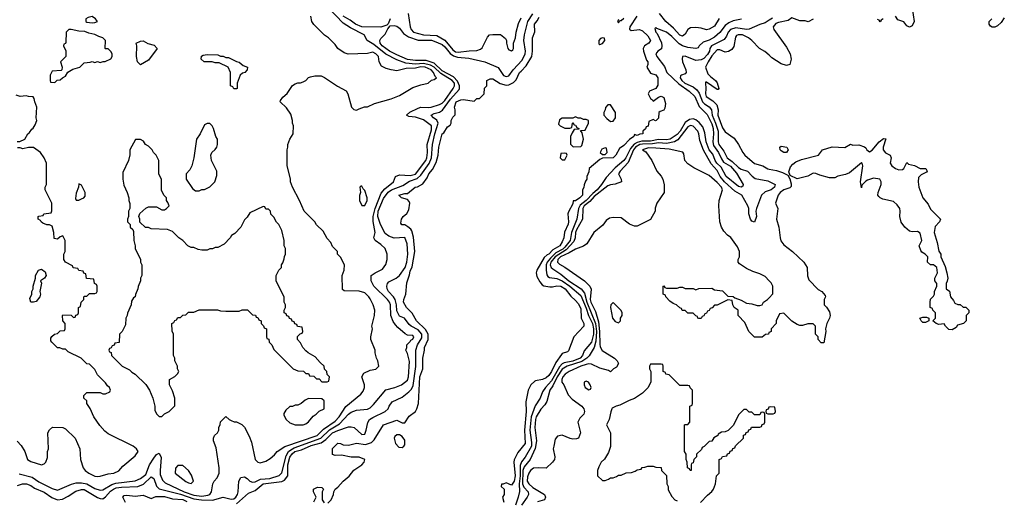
# Model space of a CAD drawing. Header units: inches. Extents: x 2671394 to 2765652, y 830470 to 955458.
# Tile 26 of 256: x 2694386 to 2701760, y 861406 to 865005. Entities that reach past the tile are written whole.
import ezdxf

# ---------------------------------------------------------------- set-up
doc = ezdxf.new("R2010")
doc.units = ezdxf.units.IN
doc.header["$MEASUREMENT"] = 0
doc.layers.add('C6896', color=7, linetype='Continuous')
doc.layers.add('C7806', color=7, linetype='Continuous')

msp = doc.modelspace()

# ---------------------------------------------------------------- linework, layer by layer
at = {"layer": 'C6896', "color": 2}
for points, elevation in [([(2694370, 861516.3), (2694408, 861530), (2694438, 861530), (2694470, 861516.4), (2694497.1, 861497.1), (2694570, 861466.7), (2694626.9, 861426.9), (2694670, 861410.3), (2694706.2, 861413.8), (2694750, 861435.5), (2694805.7, 861474.3), (2694850, 861487.2), (2694870, 861485.7), (2694970, 861426.5), (2694990, 861418.3), (2695010, 861416.9), (2695030, 861432), (2695066.4, 861473.6), (2695090, 861490.2), (2695110, 861498.5), (2695150, 861504.1), (2695272.1, 861507.9), (2695313.1, 861526.9), (2695370, 861580.4), (2695390, 861567.7), (2695411.9, 861511.9), (2695431.9, 861491.9), (2695590, 861452.8), (2695690, 861417.4), (2695748.4, 861408.4), (2695830, 861406.6), (2695910, 861430.3), (2695970, 861414), (2695990, 861416.9), (2696005.1, 861430), (2696016.8, 861450), (2696023.5, 861470), (2696027.3, 861550), (2696043.5, 861576.5), (2696070, 861580.3), (2696090, 861568.8), (2696109.4, 861549.4), (2696130, 861541.3), (2696150, 861544.7), (2696190, 861563.8), (2696259, 861570), (2696330, 861592), (2696350, 861610.8), (2696381.6, 861738.3), (2696400.3, 861770), (2696416.1, 861783.9), (2696442.1, 861797.9), (2696641.1, 861870), (2696707.3, 861932.7), (2696782.3, 861977.7), (2696849.6, 862050), (2696870, 862064.9), (2696910, 862079.5), (2696990, 862088.5), (2697010, 862098.4), (2697036.8, 862123.2), (2697128.3, 862231.7), (2697195.3, 862250), (2697245.2, 862270), (2697290, 862304.9), (2697298.7, 862330), (2697304.7, 862444.7), (2697290, 862506), (2697278, 862530), (2697286, 862550), (2697286, 862570), (2697310, 862594), (2697314.6, 862605.4), (2697330, 862612), (2697339, 862630), (2697330, 862639), (2697290, 862642), (2697272.1, 862652.1), (2697218.4, 862698.4), (2697200.1, 862720.1), (2697183.5, 862743.5), (2697165.1, 862790), (2697162.4, 862870), (2697155.1, 862890), (2697140.7, 862910), (2697038, 863010), (2697019.3, 863050), (2697019, 863090), (2697048.7, 863110), (2697103.2, 863136.8), (2697129.1, 863170.9), (2697139, 863210), (2697139, 863250), (2697124, 863290), (2697090, 863321.2), (2697048.7, 863350), (2697039, 863370), (2697049.2, 863410.8), (2697034.3, 863494.3), (2697033.6, 863530), (2697048.1, 863590), (2697094.5, 863705.4), (2697121.7, 863738.3), (2697185.2, 863790), (2697202, 863830), (2697230, 863842), (2697310, 863836.9), (2697350, 863849.1), (2697427.8, 863950), (2697435.3, 863970), (2697440.9, 864010), (2697439.2, 864070), (2697470, 864181), (2697469.5, 864210), (2697410, 864254.2), (2697350, 864274.3), (2697300.7, 864280.7), (2697284, 864290), (2697307.2, 864312.8), (2697370, 864342.3), (2697391, 864349), (2697450, 864346.5), (2697468.7, 864350), (2697530, 864368.9), (2697550, 864379.6), (2697570, 864399.5), (2697632, 864490), (2697642.8, 864510), (2697641.8, 864530), (2697625.7, 864550), (2697540.7, 864600.7), (2697490, 864648.2), (2697464.1, 864664.1), (2697410, 864677.5), (2697350, 864672.8), (2697279.1, 864679.1), (2697210, 864702.9), (2697127.7, 864747.7), (2697038.5, 864818.5), (2696989.7, 864849.7), (2696965.2, 864890), (2696863.3, 864943.3), (2696810, 864978.9), (2696697, 865097)], 10), ([(2696010, 861378.9), (2696100.2, 861459.8), (2696150, 861478.8), (2696209.3, 861530), (2696350, 861545.7), (2696370, 861555.3), (2696394.3, 861590), (2696394.6, 861670), (2696410, 861728), (2696426.2, 861753.8), (2696448, 861770), (2696496.8, 861783.2), (2696570, 861815.2), (2696645, 861835), (2696679.3, 861860.7), (2696730, 861911.1), (2696770, 861929.2), (2696850, 861955.3), (2696870, 861956.4), (2696890.3, 861950.4), (2696950, 861899.3), (2696970, 861902), (2696981.6, 861930), (2696992.7, 861987.3), (2697006.6, 862010), (2697030, 862026.7), (2697124, 862070), (2697145.2, 862090), (2697152.7, 862110), (2697176.6, 862143.4), (2697250, 862179.1), (2697301.7, 862218.3), (2697321, 862239), (2697334.1, 862265.9), (2697352.5, 862407.5), (2697353.5, 862530), (2697366.8, 862570), (2697398.3, 862621.7), (2697398.8, 862650), (2697370, 862682), (2697317, 862710), (2697302.5, 862722.5), (2697269.3, 862769.3), (2697230, 862783.7), (2697210, 862824), (2697207.9, 862870), (2697199.2, 862910), (2697186.9, 862930), (2697149.7, 862970), (2697138.3, 862990), (2697135.1, 863010), (2697140.5, 863030), (2697150, 863042.4), (2697207, 863070), (2697230, 863088.9), (2697272.3, 863147.7), (2697287, 863190), (2697294, 863250), (2697287.1, 863327.1), (2697270, 863374.5), (2697190, 863369.7), (2697150, 863382.6), (2697124.5, 863404.5), (2697087.8, 863470), (2697069.8, 863529.9), (2697069.9, 863570), (2697110, 863665.7), (2697147.2, 863712.9), (2697170, 863730.2), (2697256.3, 863763.7), (2697304.6, 863795.4), (2697364.3, 863815.7), (2697390, 863840.3), (2697453.2, 863926.8), (2697471.4, 863970), (2697477.7, 864070), (2697494.8, 864150), (2697519.2, 864230), (2697511.7, 864251.7), (2697486, 864270), (2697469, 864290), (2697490, 864301.6), (2697530, 864312.8), (2697553.4, 864326.6), (2697612.8, 864410), (2697677.4, 864482.6), (2697681.3, 864490), (2697680.3, 864510), (2697665, 864545), (2697635.6, 864575.6), (2697550, 864622.4), (2697490, 864678.5), (2697430, 864699.8), (2697350, 864699.4), (2697290, 864707.2), (2697210, 864741.7), (2697155.1, 864770), (2697100.5, 864810), (2697086.6, 864830), (2697084.2, 864850), (2697090, 864862.8), (2697123.3, 864896.7), (2697142.9, 864937.1), (2697161.2, 864958.8), (2697190, 864962), (2697210, 864957.3), (2697230, 864941), (2697260.2, 864900.2), (2697297.1, 864877.1), (2697370, 864852.3), (2697470, 864851.1), (2697490, 864844.6), (2697550, 864817.8), (2697570, 864800.9), (2697611.3, 864751.3), (2697634.9, 864734.9), (2697664.9, 864724.9), (2697750, 864716.9), (2697869.2, 864689.2), (2697970, 864647.7), (2698010, 864587.2), (2698030, 864579.5), (2698050, 864585.3), (2698082.6, 864630), (2698150, 864702.6), (2698172.9, 864750), (2698174, 864770), (2698162.3, 864850), (2698166.4, 864890), (2698192.7, 864990), (2698230.6, 865049.4)], 6), ([(2697294.8, 865050), (2697310.8, 864950), (2697317.3, 864930), (2697336, 864910), (2697410, 864890.3), (2697510, 864885.7), (2697570, 864852.4), (2697630, 864778.3), (2697650, 864763.9), (2697670, 864760.3), (2697751.6, 864771.6), (2697810, 864774), (2697836.4, 864783.6), (2697850, 864794), (2697890, 864874), (2697906, 864890), (2697930, 864894), (2697987.3, 864892.7), (2698023.6, 864863.6), (2698032, 864850), (2698032, 864828), (2698041, 864790), (2698050, 864778), (2698070, 864771.3), (2698080.4, 864779.6), (2698084, 864790), (2698084, 864830), (2698099.3, 864870), (2698104, 864910), (2698123.2, 864976.8), (2698142, 865018)], 10), ([(2699625.5, 865014.5), (2699590, 864955.3), (2699550, 864933.2), (2699530, 864929.5), (2699490, 864940.9), (2699450, 864945.1), (2699410, 864942.7), (2699391, 864930), (2699370, 864895.3), (2699350, 864881.2), (2699330, 864889.4), (2699282.4, 864942.4), (2699226.6, 864990), (2699179, 865050)], 2), ([(2694383.4, 861603.4), (2694479.3, 861579.3), (2694530, 861544.4), (2694630, 861493.4), (2694670, 861480.7), (2694774.1, 861525.8), (2694810, 861536.4), (2694850, 861536.9), (2694888.2, 861528.2), (2694950, 861494.4), (2694990, 861482), (2695010, 861483.1), (2695076.8, 861523.2), (2695106.7, 861533.3), (2695250, 861550.7), (2695290, 861568.2), (2695330, 861599.1), (2695359.7, 861670), (2695390, 861720.5), (2695410, 861747.7), (2695430, 861758.8), (2695446.6, 861726.6), (2695438, 861630), (2695439.5, 861599.5), (2695456.7, 861556.7), (2695475.6, 861535.6), (2695619.3, 861470), (2695690, 861443.7), (2695750, 861435.5), (2695796.4, 861443.6), (2695809.3, 861450), (2695822.7, 861470), (2695834, 861530), (2695844, 861550), (2695865.6, 861574.4), (2695881.2, 861610), (2695881.2, 861650), (2695858, 861798), (2695838, 861850), (2695838, 861870), (2695846, 861890), (2695868.4, 861911.6), (2695878, 861930), (2695878, 861950), (2695887.3, 861972.7), (2695890, 861994), (2695930, 862032), (2695954, 862010), (2695970, 862002), (2695992.7, 861992.7), (2696010, 861992), (2696050, 861974), (2696070, 861954), (2696105.4, 861885.4), (2696122, 861842), (2696151.1, 861711.1), (2696170, 861692), (2696186.4, 861686.4), (2696230, 861698), (2696262, 861718), (2696294.8, 861745.2), (2696315.3, 861770), (2696371.3, 861808.7), (2696614.3, 861890), (2696661, 861938.9), (2696750, 861997.8), (2696779.2, 862030), (2696830, 862108), (2696940.2, 862199.8), (2696958, 862222), (2696968.7, 862250), (2696968.7, 862270), (2696949, 862331), (2696963.1, 862356.9), (2697010, 862381), (2697052.9, 862387.1), (2697075.3, 862410), (2697069, 862450), (2697059, 862470), (2697049.1, 862509.1), (2697048.7, 862530), (2697015.3, 862610), (2697015.3, 862630), (2697028.7, 862690), (2697024, 862710), (2697042.7, 862790), (2697046, 862830), (2697033.2, 862870), (2697010, 862915.3), (2697001.2, 862930), (2696970, 862959.3), (2696930, 862972.3), (2696815.3, 862975.3), (2696804, 862984), (2696802, 863090), (2696815.3, 863130), (2696818, 863170), (2696790, 863226), (2696766, 863250), (2696766, 863270), (2696730, 863306), (2696716.4, 863336.4), (2696690, 863366), (2696660.4, 863420.4), (2696610, 863468), (2696598, 863490), (2696518, 863570), (2696482, 863650), (2696429, 863750), (2696415.3, 863790), (2696413.6, 863813.6), (2696389.2, 863910), (2696388.9, 864028.9), (2696395.3, 864050), (2696395.3, 864070), (2696408.7, 864110), (2696435.3, 864150), (2696438, 864210), (2696428.9, 864228.9), (2696428.7, 864250), (2696418, 864298), (2696384.7, 864344.7), (2696338, 864390), (2696340.4, 864399.6), (2696356.4, 864423.6), (2696390, 864452), (2696429.3, 864510.7), (2696450, 864524.7), (2696470, 864530.8), (2696490, 864530.8), (2696510, 864538.8), (2696528.7, 864550), (2696550, 864572), (2696563.1, 864576.9), (2696596.4, 864583.6), (2696643.6, 864583.6), (2696670, 864571.3), (2696766.4, 864506.4), (2696830.8, 864470.8), (2696844.7, 864450), (2696872, 864350), (2696890, 864332), (2696910, 864326), (2696930, 864338), (2696968.9, 864351.1), (2696990, 864351.3), (2697044.1, 864375.9), (2697169.1, 864410.9), (2697230, 864438), (2697330, 864498), (2697390, 864518), (2697446, 864530), (2697470, 864552), (2697490, 864558), (2697508, 864570), (2697498, 864578), (2697484.5, 864610), (2697467.3, 864630), (2697424, 864650), (2697390, 864651.2), (2697350, 864641.7), (2697282, 864638), (2697210, 864622), (2697168.9, 864628.9), (2697130, 864638), (2697096.4, 864656.4), (2697078, 864690), (2697073.2, 864730), (2697053.2, 864750), (2697030, 864761.2), (2696990, 864752.3), (2696846.6, 864746.6), (2696815.5, 864755.5), (2696768, 864790), (2696750, 864818), (2696698, 864870), (2696670, 864888), (2696590, 864968), (2696575.3, 864990), (2696568, 865030)], 14), ([(2696695.1, 861384.9), (2696719, 861410), (2696737.2, 861450), (2696739, 861470), (2696748.7, 861490), (2696770, 861502.8), (2696809.4, 861550), (2696854, 861586), (2696890, 861630.8), (2696949.2, 861670), (2696966, 861690), (2696971.6, 861711.6), (2696930, 861729.3), (2696870, 861729.3), (2696796.9, 861743.1), (2696750, 861742), (2696730, 861748), (2696730, 861794), (2696770, 861834), (2696790, 861832), (2696810, 861821), (2696850, 861818.8), (2696910, 861833.4), (2696975.5, 861824.5), (2697020.9, 861839.1), (2697042, 861858), (2697110, 861970.7), (2697210, 862004.7), (2697250, 861984.7), (2697270, 861984.7), (2697303.2, 862036.8), (2697350, 862071.3), (2697361.2, 862090), (2697373.2, 862130), (2697384, 862330), (2697405.1, 862390), (2697404.5, 862470), (2697419, 862530), (2697419, 862550), (2697445.1, 862610), (2697445.1, 862650), (2697425, 862685), (2697357, 862750), (2697326.3, 862806.3), (2697283.7, 862850), (2697260.9, 862890), (2697262.7, 862910), (2697279, 862950), (2697284.7, 863035.3), (2697306.6, 863093.4), (2697310, 863122), (2697325.8, 863154.2), (2697345.6, 863270), (2697335.6, 863375.6), (2697322.5, 863422.5), (2697315.1, 863435.1), (2697293.2, 863453.2), (2697270, 863468), (2697248.4, 863468.4), (2697242, 863482), (2697245.2, 863510), (2697259, 863530), (2697286.3, 863553.7), (2697300.2, 863579.8), (2697309, 863630), (2697304, 863644), (2697290, 863658), (2697246, 863670), (2697226, 863690), (2697270, 863702), (2697290, 863702), (2697348.7, 863750), (2697366.8, 863753.2), (2697404.8, 863775.2), (2697438.7, 863821.3), (2697450, 863850.8), (2697477.6, 863882.4), (2697504.9, 863935.1), (2697520.9, 863990), (2697525.1, 864050), (2697549.3, 864150), (2697562, 864158), (2697590, 864202), (2697610, 864214), (2697618, 864230), (2697618, 864250), (2697630, 864274), (2697647.3, 864292.7), (2697648, 864330), (2697642, 864350), (2697655.3, 864390), (2697690, 864404.7), (2697710, 864406), (2697790, 864394), (2697810, 864414), (2697830, 864414), (2697866, 864450), (2697868.4, 864491.6), (2697886, 864510), (2697886, 864550), (2697910, 864562), (2697930, 864562), (2697986, 864526), (2698030, 864513.4), (2698050, 864516.3), (2698085.6, 864534.4), (2698105.4, 864554.6), (2698129.6, 864610), (2698142, 864618), (2698180.2, 864659.8), (2698220.9, 864730), (2698227.3, 864770), (2698226, 864870), (2698245.6, 864914.4), (2698240.9, 864970), (2698262.9, 864997.1), (2698276.6, 865023.4)], 2), ([(2697161.6, 865010), (2697147.1, 864972.9), (2697135.3, 864964.7), (2697090, 864949.4), (2696950, 864951.6), (2696900.9, 864970), (2696861.5, 865001.5), (2696810, 865031.5)], 6), ([(2699007.9, 865032.1), (2698956, 864950), (2698952.7, 864932.7), (2698964.7, 864924.7), (2699029.2, 864930.8), (2699050, 864920.5), (2699090, 864884), (2699110.4, 864850), (2699098.8, 864830), (2699064.7, 864810), (2699056, 864790), (2699058.8, 864770), (2699080.5, 864700.5), (2699090.9, 864689.1), (2699091.1, 864668.9), (2699082, 864650), (2699110, 864604.7), (2699150, 864591.3), (2699164.7, 864570), (2699165.4, 864514.6), (2699151, 864489), (2699102, 864470), (2699094, 864450), (2699110, 864414), (2699124.7, 864404.7), (2699130, 864394), (2699170, 864424.7), (2699191.3, 864431.3), (2699210, 864422), (2699222, 864378), (2699218.8, 864341.2), (2699210, 864326), (2699182, 864318), (2699174, 864310), (2699171.6, 864268.4), (2699154, 864250), (2699148.4, 864248.4), (2699130, 864258), (2699098, 864242), (2699092, 864208), (2699078, 864202), (2699072.7, 864187.3), (2699054, 864170), (2699054, 864150), (2699030, 864148), (2699010, 864138), (2698990, 864146), (2698984.7, 864130), (2698952.7, 864107.3), (2698910, 864062), (2698879.6, 864040.4), (2698852, 863990), (2698831.3, 863970), (2698750, 863968), (2698730, 863958), (2698652, 863890), (2698650, 863866), (2698634, 863830), (2698634, 863810), (2698623.6, 863796.4), (2698612.7, 863767.3), (2698611.6, 863748.4), (2698602, 863730), (2698602, 863690), (2698582, 863670), (2698550, 863648.7), (2698532.7, 863647.3), (2698530, 863626), (2698495.3, 863564.7), (2698491, 863550), (2698497.3, 863490), (2698494.4, 863474.4), (2698467.3, 863412.7), (2698461, 863370), (2698450, 863342), (2698430.4, 863310), (2698379.5, 863280.5), (2698350.3, 863250), (2698336.3, 863243.7), (2698315.2, 863224.7), (2698258.8, 863130), (2698254, 863110), (2698260.5, 863080.5), (2698281.3, 863041.3), (2698299.3, 863019.3), (2698312.2, 863012.2), (2698356.5, 863003.5), (2698376.5, 863003.5), (2698410, 863012.4), (2698438, 863010), (2698470.4, 862990), (2698513.7, 862933.7), (2698550, 862902.8), (2698570, 862878.8), (2698590, 862842), (2698590.5, 862770.5), (2698611, 862730), (2698612, 862710), (2698536, 862630), (2698495.3, 862524.7), (2698490, 862518), (2698450, 862504), (2698443, 862497), (2698402.3, 862437.7), (2698370, 862369.4), (2698350, 862341.2), (2698330, 862322.7), (2698302, 862310), (2698250, 862301.2), (2698243.4, 862296.6), (2698214.8, 862270), (2698194, 862230), (2698178, 862142), (2698179.1, 862070), (2698166, 861930), (2698173, 861830), (2698116.7, 861763.3), (2698090.4, 861709.6), (2698086, 861690), (2698098, 861590), (2698090, 861548), (2698070, 861518), (2698030, 861535.3), (2698006, 861526), (2697994, 861526), (2697992, 861510), (2698014, 861490), (2698014, 861450), (2698002, 861430), (2698011, 861391)], 2), ([(2699792.2, 865007.8), (2699730, 864995.4), (2699697.8, 864982.2), (2699670, 864961.3), (2699630.2, 864909.8), (2699590, 864873.3), (2699550, 864851.2), (2699504.5, 864835.5), (2699474, 864810), (2699466.4, 864793.6), (2699451, 864789), (2699390, 864796.3), (2699349.8, 864809.8), (2699324.6, 864824.6), (2699270, 864879.7), (2699230, 864911.5), (2699158, 864938), (2699150, 864946), (2699142, 864938), (2699151.3, 864910), (2699160.7, 864900.7), (2699192.2, 864832.2), (2699196.3, 864810), (2699194, 864786), (2699166, 864770), (2699151, 864750), (2699159.1, 864730), (2699214.9, 864654.9), (2699234, 864610), (2699323.3, 864523.3), (2699399.5, 864470), (2699442.4, 864430), (2699474.8, 864354.8), (2699535, 864295), (2699570, 864224.9), (2699579.7, 864190), (2699583.2, 864150), (2699578.2, 864090), (2699583.7, 864063.7), (2699620.2, 864010), (2699641.8, 863961.8), (2699658.4, 863938.4), (2699710, 863907.9), (2699754.4, 863854.4), (2699804.4, 863770), (2699801.4, 863758.6), (2699790.3, 863749.7), (2699770, 863755.8), (2699677.4, 863830), (2699639.7, 863899.7), (2699608.5, 863930), (2699594.8, 863950), (2699576.9, 863996.9), (2699549.8, 864030), (2699526.8, 864090), (2699518.4, 864158.4), (2699502, 864202), (2699474.6, 864234.6), (2699450, 864255.4), (2699430, 864261), (2699402, 864258), (2699370, 864235.1), (2699332.6, 864170), (2699310, 864143.8), (2699257.1, 864110), (2699230, 864104.7), (2699170, 864107.9), (2699110, 864096.1), (2699046.1, 864093.9), (2699010, 864085.2), (2698987.2, 864072.8), (2698960.7, 864039.3), (2698925.6, 863970), (2698910.6, 863949.4), (2698845.5, 863894.5), (2698778, 863822), (2698743.9, 863770), (2698710.2, 863730), (2698677.6, 863702.4), (2698630, 863650.7), (2698584.9, 863615.1), (2698571.6, 863590), (2698558.4, 863510), (2698520.2, 863410), (2698509.3, 863350), (2698470, 863301.7), (2698453.1, 863286.9), (2698401.8, 863258.2), (2698360.5, 863219.5), (2698337, 863190), (2698329.4, 863170), (2698329.1, 863129.1), (2698334.9, 863094.9), (2698342.2, 863082.2), (2698353.4, 863073.4), (2698410, 863066.2), (2698450.1, 863050.1), (2698506.7, 863010), (2698590, 862940.3), (2698630, 862844.9), (2698646.5, 862790), (2698676.8, 862730), (2698683.2, 862690), (2698683.2, 862650), (2698670, 862589.6), (2698614.9, 862525.1), (2698600.3, 862490), (2698584.6, 862470), (2698530, 862446.6), (2698464.2, 862435.8), (2698450, 862427.8), (2698430, 862406.2), (2698370, 862299.2), (2698324.9, 862250), (2698302.6, 862217.4), (2698283.1, 862170), (2698245.8, 862114.2), (2698216.3, 862030), (2698206, 861930), (2698219.6, 861839.6), (2698218.3, 861810), (2698170.8, 861729.2), (2698145.4, 861694.6), (2698134, 861666), (2698134.4, 861590), (2698126, 861530), (2698129, 861471), (2698120.3, 861430), (2698099.7, 861370)], 6), ([(2698870, 865006), (2698864.7, 864990), (2698870, 864982), (2698882, 864998), (2698890, 864998), (2698910, 865016)], 2), ([(2700000, 865000.4), (2699970, 864980.5), (2699930, 864969.6), (2699850, 864933.6), (2699828.5, 864931.5), (2699750, 864944.7), (2699710, 864931.3), (2699692.2, 864910), (2699679.5, 864880.5), (2699662.8, 864857.2), (2699567.2, 864810), (2699556.1, 864790), (2699552.1, 864770), (2699536.3, 864743.7), (2699510, 864714.5), (2699490, 864704.2), (2699450, 864699.7), (2699370, 864732.7), (2699351.1, 864728.9), (2699347.5, 864712.5), (2699350.6, 864690), (2699376.4, 864630), (2699377.3, 864610), (2699370, 864599), (2699342, 864590), (2699336, 864584), (2699334, 864570), (2699345.7, 864550), (2699367, 864530), (2699430, 864502), (2699458.6, 864478.6), (2699474.1, 864454.1), (2699500.2, 864390), (2699514.4, 864374.4), (2699551, 864351), (2699566.3, 864330), (2699571.8, 864290), (2699598.3, 864230), (2699616.8, 864170), (2699616.5, 864090), (2699622.7, 864070), (2699660, 864020), (2699684.2, 863970), (2699722.5, 863942.5), (2699770, 863897.1), (2699790, 863885.5), (2699838, 863870), (2699872.8, 863832.8), (2699895.5, 863815.5), (2699990, 863797.3), (2700000, 863792.3)], 10), ([(2700000, 864737.8), (2699966.8, 864766.8), (2699927.7, 864787.7), (2699869.2, 864850), (2699843.7, 864870), (2699799, 864890), (2699767.9, 864892.1), (2699754.2, 864885.8), (2699746.5, 864873.5), (2699735.2, 864804.8), (2699719.3, 864780.7), (2699694.4, 864765.6), (2699670, 864761.2), (2699630, 864778), (2699610, 864779.5), (2699570, 864733.3), (2699541.3, 864690), (2699522.8, 864650), (2699539.8, 864599.8), (2699558.8, 864578.8), (2699598, 864550), (2699610, 864532), (2699622, 864490), (2699618, 864482), (2699610, 864482), (2699530, 864538), (2699523.6, 864536.4), (2699522, 864530), (2699524.9, 864490), (2699521.6, 864450), (2699528.4, 864430), (2699577.7, 864397.8), (2699607.7, 864367.7), (2699616.4, 864330), (2699614.9, 864290), (2699650, 864194.8), (2699670, 864164), (2699736.4, 864116.4), (2699770, 864071), (2699802, 864010), (2699817.3, 863990), (2699890, 863928.5), (2699952, 863910), (2699990, 863887.7), (2700000, 863885.7)], 14), ([(2694368.4, 864091.6), (2694387.3, 864092.7), (2694426, 864110), (2694448, 864150), (2694460.4, 864159.6), (2694476.4, 864183.6), (2694488.4, 864191.6), (2694503.1, 864216.9), (2694515.3, 864250), (2694508.7, 864270), (2694514, 864350), (2694499, 864390), (2694495.3, 864415.3), (2694487.3, 864427.3), (2694451.6, 864428.4), (2694435.3, 864435.3), (2694390, 864429.2), (2694360.2, 864440.2)], 18), ([(2700000, 863725.5), (2699970, 863716), (2699941.6, 863690), (2699904, 863590), (2699900.7, 863570), (2699904.9, 863530), (2699890.5, 863489.5), (2699870, 863496), (2699859.5, 863510), (2699846.6, 863550), (2699846.6, 863590), (2699839.5, 863610), (2699793.6, 863690), (2699741.2, 863721.2), (2699665.1, 863790), (2699632.8, 863830), (2699610, 863875.8), (2699564.1, 863924.1), (2699507.6, 864027.6), (2699481, 864101), (2699472.3, 864150), (2699464, 864170), (2699430, 864207.8), (2699410, 864211.1), (2699390, 864201.1), (2699315.4, 864104.6), (2699290.2, 864089.8), (2699230, 864078.5), (2699170, 864081.6), (2699124.8, 864075.2), (2699050, 864073.4), (2699030, 864069.9), (2698999.3, 864050), (2698984.4, 864030), (2698943.6, 863936.4), (2698884, 863870), (2698871.3, 863850), (2698892, 863810), (2698894, 863790), (2698846, 863774), (2698810, 863769.2), (2698790, 863759.5), (2698690, 863679.8), (2698656.8, 863643.2), (2698614.9, 863610), (2698602.7, 863590), (2698601.1, 863510), (2698557.2, 863430), (2698550.2, 863410), (2698545.5, 863370), (2698535.8, 863344.2), (2698478.8, 863281.2), (2698397.9, 863230), (2698365.1, 863190), (2698359.3, 863170), (2698366.7, 863150), (2698378.2, 863138.2), (2698438.4, 863098.4), (2698498.9, 863050), (2698590.2, 862990.2), (2698617.1, 862957.1), (2698632.7, 862890), (2698699.3, 862730), (2698706.1, 862670), (2698701.7, 862598.3), (2698689.2, 862550), (2698651.6, 862488.4), (2698634.6, 862470), (2698595.4, 862444.6), (2698486, 862410), (2698450, 862387.4), (2698412.4, 862330), (2698378.4, 862261.7), (2698356.9, 862230), (2698333.5, 862146.5), (2698318.9, 862121.1), (2698290, 862089.2), (2698254.4, 862030), (2698248.2, 862010), (2698245.5, 861950), (2698257.4, 861850), (2698245.7, 861794.3), (2698208.5, 861711.5), (2698163.8, 861656.2), (2698155.1, 861630), (2698151.8, 861530), (2698163.2, 861503.3), (2698195.3, 861470), (2698195.8, 861450), (2698187, 861430), (2698143.7, 861370)], 10), ([(2694367.9, 861847.9), (2694396.8, 861816.8), (2694424.7, 861770), (2694446, 861710), (2694470, 861696), (2694550, 861671.3), (2694570, 861678), (2694582, 861690), (2694593.6, 861726.4), (2694595.3, 861770), (2694602, 861790), (2694598, 861910), (2694610, 861934), (2694632.7, 861952.7), (2694710, 861952), (2694730, 861942), (2694802, 861870), (2694838, 861790), (2694841, 861710), (2694861, 861650), (2694878, 861630), (2694904.7, 861610), (2694950, 861587.3), (2694970, 861582.8), (2694990, 861586), (2695050, 861604), (2695091.9, 861608.1), (2695130, 861626), (2695158, 861662), (2695250, 861738), (2695274, 861770), (2695262, 861790), (2695235.3, 861810), (2695050, 861904), (2695023.7, 861923.7), (2694986.3, 861966.3), (2694942, 862030), (2694913.6, 862093.6), (2694888.7, 862130), (2694888, 862150), (2694868, 862170), (2694866, 862190), (2694890, 862214), (2694990, 862212), (2695010, 862202), (2695030, 862202), (2695062, 862218), (2695066, 862230), (2695058, 862250), (2695043.1, 862263.1), (2695030, 862286), (2694970, 862346), (2694950, 862386), (2694910, 862426), (2694888.4, 862428.4), (2694846, 862470), (2694750, 862518), (2694730, 862538), (2694710, 862538), (2694687.3, 862547.3), (2694670, 862548), (2694626, 862590), (2694620.4, 862600.4), (2694620.4, 862619.6), (2694627.3, 862632.7), (2694646, 862650), (2694670, 862654), (2694690, 862674), (2694722, 862678), (2694726, 862690), (2694726, 862730), (2694708.4, 862748.4), (2694706, 862790), (2694710, 862794), (2694772, 862792), (2694790, 862774), (2694802, 862778), (2694807.3, 862792.7), (2694822, 862798), (2694826, 862810), (2694826, 862850), (2694842, 862858), (2694846, 862890), (2694866, 862910), (2694866, 862930), (2694870, 862934), (2694890, 862934), (2694910, 862954), (2694950, 862954), (2694962, 862958), (2694966, 862970), (2694966, 863010), (2694962, 863022), (2694946, 863030), (2694942, 863062), (2694887.3, 863067.3), (2694882, 863102), (2694867.3, 863107.3), (2694862, 863122), (2694830, 863126), (2694822, 863142), (2694787.3, 863147.3), (2694782, 863162), (2694728.9, 863188.9), (2694718, 863210), (2694718, 863250), (2694728, 863270), (2694728, 863350), (2694710, 863386), (2694690, 863378), (2694670, 863362), (2694645.2, 863365.2), (2694641.2, 863410), (2694630, 863458), (2694610, 863468), (2694590, 863468), (2694560.4, 863480.4), (2694546, 863490), (2694542, 863502), (2694526, 863510), (2694526, 863530), (2694530, 863534), (2694562, 863538), (2694568.4, 863551.6), (2694622, 863558), (2694627.3, 863572.7), (2694628, 863630), (2694578, 863730), (2694578, 863750), (2694588, 863770), (2694588, 863930), (2694568.7, 863970), (2694542, 864010), (2694490, 864048.7), (2694451.6, 864048.4), (2694410, 864038), (2694390, 864046), (2694370, 864046)], 18), ([(2700000, 863050.1), (2699970, 863082), (2699930, 863102), (2699878, 863118), (2699830, 863142), (2699776.4, 863176.4), (2699766, 863190), (2699766, 863210), (2699778, 863230), (2699778, 863270), (2699763.1, 863303.1), (2699712.9, 863372.9), (2699688, 863390), (2699660.2, 863420.2), (2699642, 863450), (2699628.7, 863490), (2699621.2, 863610), (2699626, 863650), (2699649.2, 863730), (2699642.7, 863750), (2699610, 863786.6), (2699550, 863837.2), (2699434.5, 863894.5), (2699390, 863924), (2699369, 863950), (2699360.4, 864000.4), (2699353.2, 864013.2), (2699250, 864035.1), (2699150, 864043.6), (2699095.5, 864044.5), (2699051.3, 864030), (2699075.2, 864015.2), (2699121, 863950), (2699158, 863870), (2699190, 863832), (2699202, 863810), (2699212.7, 863767.3), (2699212, 863710), (2699158, 863630), (2699146.4, 863593.6), (2699144.7, 863570), (2699110, 863508), (2699010, 863458), (2698990, 863458), (2698954.6, 863474.6), (2698890, 863522), (2698830, 863524), (2698802.8, 863517.2), (2698779.8, 863500.2), (2698754.6, 863465.4), (2698686, 863410), (2698633.7, 863326.3), (2698610, 863309.2), (2698550, 863286), (2698501.3, 863258.7), (2698436.4, 863230), (2698417.6, 863210), (2698413, 863190), (2698430, 863173), (2698470.2, 863150.3), (2698617.3, 863050), (2698656.3, 863010), (2698665.5, 862985.5), (2698658.5, 862910), (2698662.6, 862890), (2698698.6, 862818.6), (2698721.3, 862741.3), (2698728.9, 862670), (2698730, 862574), (2698734.4, 862554.4), (2698747.9, 862527.9), (2698842, 862470), (2698862, 862450), (2698872, 862430), (2698856.9, 862403.1), (2698834, 862390), (2698810, 862368), (2698796.4, 862376.4), (2698730, 862394), (2698670, 862424.5), (2698650, 862427.6), (2698630, 862423.5), (2698587.7, 862410), (2698500.7, 862370), (2698470.7, 862350), (2698453.4, 862330), (2698446, 862310), (2698447.3, 862290), (2698461, 862270), (2698495.2, 862195.2), (2698523.7, 862163.7), (2698596, 862110), (2698611, 862090), (2698616, 862070), (2698611, 862050), (2698580.5, 862019.5), (2698566, 861990), (2698586, 861910), (2698571.3, 861870), (2698555.3, 861864.7), (2698530, 861864), (2698510, 861869), (2698450, 861892.3), (2698414.4, 861885.6), (2698397.3, 861862.7), (2698386, 861810), (2698382.8, 861790), (2698394, 861730), (2698390.7, 861710), (2698376, 861690), (2698330, 861645.2), (2698270, 861649.5), (2698234.6, 861645.4), (2698210.8, 861630), (2698199.1, 861610), (2698190, 861582), (2698187.6, 861550), (2698198.4, 861530), (2698230, 861502.3), (2698316.3, 861450), (2698324, 861430), (2698316, 861410), (2698264.6, 861395.4)], 14), ([(2700000, 862663), (2699998, 862662), (2699994, 862650), (2699972.7, 862647.3), (2699947.3, 862627.3), (2699890, 862628), (2699846, 862670), (2699816.4, 862736.4), (2699768.4, 862788.4), (2699766, 862830), (2699738, 862850), (2699728, 862870), (2699722, 862902), (2699690, 862906), (2699610, 862866), (2699590, 862866), (2699572.7, 862847.3), (2699558, 862842), (2699550, 862826), (2699538, 862822), (2699530, 862806), (2699518, 862802), (2699510, 862786), (2699498, 862782), (2699490, 862766), (2699472.7, 862767.3), (2699466, 862770), (2699462, 862782), (2699450, 862786), (2699430, 862806), (2699390, 862806), (2699370, 862826), (2699347.3, 862827.3), (2699342, 862842), (2699330, 862846), (2699306, 862870), (2699280.2, 862880.2), (2699256.4, 862896.4), (2699226, 862930), (2699222, 862942), (2699206, 862950), (2699206, 863010), (2699210, 863012), (2699218, 862998), (2699230, 862994), (2699310, 862994), (2699330, 863002), (2699350, 863002), (2699370, 862992), (2699430, 862992), (2699450, 862982), (2699471.6, 862991.6), (2699570, 862994), (2699590, 862982), (2699650, 862974), (2699690, 862934), (2699730, 862932), (2699742, 862922), (2699790, 862904.7), (2699830, 862882), (2699870, 862878), (2699910, 862864.7), (2699930, 862864.7), (2699946, 862870), (2699958, 862890), (2699988, 862910), (2700000, 862923)], 14), ([(2699486, 861390), (2699536.4, 861443.6), (2699570, 861472), (2699582, 861490), (2699598, 861530), (2699606, 861590), (2699626, 861610), (2699626, 861710), (2699642, 861718), (2699650, 861734), (2699682, 861738), (2699687.3, 861752.7), (2699702, 861758), (2699707.3, 861772.7), (2699722, 861778), (2699727.3, 861792.7), (2699742, 861798), (2699747.3, 861812.7), (2699806, 861870), (2699807.3, 861892.7), (2699822, 861898), (2699827.3, 861912.7), (2699842, 861918), (2699847.3, 861932.7), (2699862, 861938), (2699867.3, 861952.7), (2699930, 861954), (2699942, 861958), (2699947.3, 861972.7), (2699962, 861978), (2699966, 861990), (2699966, 862050), (2699962, 862062), (2699950, 862066), (2699938, 862062), (2699930, 862046), (2699890, 862046), (2699870, 862066), (2699850, 862066), (2699830, 862086), (2699810, 862086), (2699770, 862046), (2699732.7, 861967.3), (2699692.7, 861927.3), (2699670, 861918), (2699643.6, 861916.4), (2699618, 861902), (2699614, 861890), (2699585.4, 861874.6), (2699571.1, 861848.9), (2699550, 861846), (2699512.7, 861807.3), (2699498, 861802), (2699492.7, 861787.3), (2699454, 861750), (2699454, 861730), (2699434, 861710), (2699430, 861686), (2699418, 861682), (2699414, 861670), (2699414, 861630), (2699408.4, 861628.4), (2699402, 861642), (2699388, 861650), (2699386, 861690), (2699378, 861710), (2699378, 861750), (2699366, 861770), (2699366, 861970), (2699370, 861974), (2699390, 861974), (2699406, 861990), (2699406, 862110), (2699422, 862118), (2699426, 862130), (2699426, 862230), (2699407.3, 862247.3), (2699402, 862262), (2699390, 862266), (2699330, 862266), (2699250, 862346), (2699226, 862350), (2699222, 862362), (2699206, 862370), (2699206, 862410), (2699202, 862422), (2699190, 862426), (2699110, 862426), (2699102, 862410), (2699102, 862390), (2699112, 862370), (2699112, 862290), (2699091.1, 862248.9), (2699051.1, 862208.9), (2698990.9, 862169.1), (2698950, 862154), (2698882, 862118), (2698854, 862110), (2698824.7, 862095.3), (2698822, 862090), (2698812.7, 862067.3), (2698802, 862010), (2698782, 861970), (2698812, 861910), (2698811.1, 861808.9), (2698795.3, 861764.7), (2698765.4, 861714.6), (2698742, 861690), (2698723.6, 861656.4), (2698714, 861630), (2698714, 861590), (2698750, 861554), (2698770, 861554), (2698796.4, 861563.6), (2698810, 861574), (2698830, 861574), (2698856.4, 861583.6), (2698870, 861594), (2698890, 861594), (2698928.4, 861611.6), (2698967.3, 861612.7), (2698996.4, 861623.6), (2699010, 861634), (2699042, 861638), (2699048.4, 861651.6), (2699067.3, 861652.7), (2699090, 861662), (2699130, 861662), (2699150, 861654), (2699191.6, 861651.6), (2699194, 861630), (2699231.6, 861591.6), (2699234, 861530), (2699242, 861510), (2699243.6, 861483.6), (2699270, 861434), (2699294, 861410), (2699310, 861402)], 18), ([(2700000, 862102.7), (2699998, 862102), (2699992.7, 862087.3), (2699978, 862082), (2699974, 862070), (2699978, 862058), (2699990, 862054), (2700000, 862054)], 18), ([(2695178, 861390), (2695158, 861430), (2695170, 861442), (2695190, 861444.7), (2695250, 861436), (2695310, 861444.7), (2695370, 861418), (2695407, 861433), (2695470, 861434.9), (2695530, 861416.4), (2695608.2, 861411.8), (2695637.4, 861397.4)], 6), ([(2696590, 861394), (2696608, 861430), (2696586, 861470), (2696586, 861490), (2696616.4, 861503.6), (2696650, 861502), (2696662, 861490), (2696651.3, 861470), (2696651.3, 861410), (2696666.4, 861386.4)], 2)]:
    msp.add_lwpolyline(points, dxfattribs=dict(at, elevation=elevation))
for points, elevation in [([(2694930, 865028.7), (2694899.8, 865020.2), (2694882, 865010), (2694881, 864990), (2694890, 864986.4), (2694930, 864981.6), (2694950, 864984), (2694968, 864990), (2694955.3, 865010)], 18), ([(2694771.9, 864931.9), (2694754, 864930), (2694734, 864910), (2694732.7, 864832.7), (2694730, 864826), (2694718, 864822), (2694714, 864810), (2694731.1, 864771.1), (2694731.6, 864728.4), (2694692, 864690), (2694704.7, 864650), (2694702, 864630), (2694696.9, 864623.1), (2694630, 864618), (2694614, 864590), (2694614, 864550), (2694618, 864538), (2694650, 864534), (2694667.3, 864552.7), (2694690, 864554), (2694706, 864570), (2694730, 864582), (2694748, 864612), (2694785.2, 864634.8), (2694838, 864650), (2694870, 864682), (2694914.6, 864685.4), (2694930, 864692), (2694950, 864684.7), (2694970, 864692), (2694990, 864684.7), (2695012.7, 864692.7), (2695027.3, 864692.7), (2695070, 864712), (2695079, 864730), (2695078, 864750), (2695070, 864766), (2695050, 864786), (2695030, 864786), (2695026, 864790), (2695028, 864850), (2695008.7, 864870), (2694978.7, 864878.7), (2694950, 864894), (2694903.8, 864903.8), (2694875.1, 864915.1), (2694830, 864918.4)], 18), ([(2695290, 864666), (2695268.7, 864688.7), (2695262, 864730), (2695264, 864810), (2695258, 864830), (2695290, 864844.7), (2695310, 864846), (2695346.2, 864826.2), (2695392.8, 864812.8), (2695414.8, 864790), (2695350, 864702)], 14), ([(2698750, 864868.7), (2698736.9, 864863.1), (2698724.7, 864850), (2698723.5, 864823.5), (2698730, 864818), (2698750, 864826), (2698768.7, 864850), (2698767.3, 864867.3)], 2), ([(2695890, 864732), (2695910, 864732), (2695930, 864722), (2695950, 864722), (2696010, 864691.3), (2696030, 864686), (2696060.7, 864660.7), (2696091.3, 864650), (2696090, 864628), (2696072, 864610), (2696054.8, 864605.2), (2696038, 864590), (2696014, 864530), (2696014, 864490), (2696010, 864486), (2695990, 864486), (2695982, 864502), (2695966, 864510), (2695966, 864610), (2695948.4, 864648.4), (2695880.4, 864680.4), (2695850, 864682), (2695828.9, 864688.9), (2695768.9, 864688.9), (2695746, 864710), (2695747.3, 864732.7), (2695760.4, 864739.6), (2695790, 864744.7), (2695870, 864742)], 14), ([(2698810, 864366), (2698790, 864366), (2698772.7, 864347.3), (2698772, 864330), (2698762, 864310), (2698762, 864290), (2698783.5, 864263.5), (2698810, 864242), (2698830, 864244.7), (2698848.7, 864270), (2698848.7, 864310)], 2), ([(2698550, 864278), (2698530, 864266), (2698450, 864268), (2698430, 864255.3), (2698422, 864222), (2698434, 864210), (2698470, 864192), (2698507.3, 864192.7), (2698522, 864198), (2698526, 864230), (2698530, 864234), (2698538, 864218), (2698550, 864214), (2698558, 864198), (2698574, 864190), (2698574, 864186), (2698538, 864182), (2698523.6, 864156.4), (2698512, 864130), (2698512.7, 864072.7), (2698532.7, 864052.7), (2698590, 864054), (2698596.4, 864063.6), (2698608, 864110), (2698598, 864158), (2698586, 864174), (2698622, 864178), (2698646, 864230), (2698646, 864250), (2698630, 864258), (2698610, 864258), (2698590, 864268), (2698568, 864268)], 2), ([(2695810, 864228), (2695790, 864228), (2695770, 864218), (2695738, 864150), (2695710.9, 864109.1), (2695690.9, 863969.1), (2695676, 863910), (2695659.8, 863880.2), (2695632, 863850), (2695632, 863810), (2695679.6, 863739.6), (2695703.6, 863723.6), (2695730, 863722), (2695750, 863732), (2695770, 863732), (2695810, 863752), (2695848.9, 863791.1), (2695863.1, 863836.9), (2695862, 863870), (2695822, 863950), (2695818, 863990), (2695826, 864010), (2695850, 864032), (2695862, 864050), (2695868.7, 864070), (2695868, 864110), (2695855.3, 864130), (2695838, 864190), (2695828, 864210)], 18), ([(2695290, 864108), (2695252.7, 864107.3), (2695212, 864030), (2695211.6, 863991.6), (2695202, 863950), (2695159.6, 863860.4), (2695158, 863810), (2695165.4, 863765.4), (2695191.1, 863711.1), (2695204.7, 863670), (2695204.7, 863650), (2695211.6, 863628.4), (2695212, 863590), (2695202, 863570), (2695202, 863530), (2695194, 863510), (2695194, 863490), (2695214, 863470), (2695214, 863450), (2695232.7, 863432.7), (2695239.6, 863419.6), (2695242, 863350), (2695252, 863310), (2695252, 863290), (2695292, 863210), (2695292, 863190), (2695302, 863170), (2695302, 863090), (2695292, 863070), (2695291.6, 863048.4), (2695272.7, 863007.3), (2695271.6, 862988.4), (2695252.7, 862947.3), (2695252, 862930), (2695238, 862922), (2695223.6, 862896.4), (2695222, 862870), (2695192.7, 862807.3), (2695192, 862790), (2695182, 862770), (2695179.6, 862720.4), (2695154, 862670), (2695134, 862650), (2695131.6, 862588.4), (2695098, 862582), (2695092.7, 862567.3), (2695078, 862562), (2695072.7, 862547.3), (2695058, 862542), (2695054, 862530), (2695058, 862518), (2695072.7, 862512.7), (2695074, 862490), (2695154, 862410), (2695210, 862382), (2695225.4, 862365.4), (2695251.1, 862351.1), (2695330, 862272), (2695358, 862230), (2695384.7, 862170), (2695398, 862110), (2695399.6, 862079.6), (2695410, 862054), (2695430, 862034), (2695450, 862034), (2695470, 862054), (2695506, 862070), (2695547.3, 862112.7), (2695548, 862170), (2695530, 862226), (2695508, 862270), (2695508, 862310), (2695548.4, 862331.6), (2695568.4, 862351.6), (2695578, 862370), (2695568.9, 862388.9), (2695568, 862410), (2695548, 862450), (2695548, 862470), (2695538, 862490), (2695538, 862650), (2695527.3, 862672.7), (2695526, 862730), (2695542, 862738), (2695547.3, 862752.7), (2695562, 862758), (2695570, 862774), (2695590, 862774), (2695607.3, 862792.7), (2695630, 862794), (2695650, 862814), (2695690, 862814), (2695730, 862832), (2695868.4, 862831.6), (2695890, 862824.7), (2695930, 862822), (2696030, 862822), (2696052.7, 862832.7), (2696091.6, 862831.6), (2696130, 862794), (2696152.7, 862792.7), (2696158, 862778), (2696170, 862774), (2696178, 862758), (2696194, 862750), (2696194, 862730), (2696212.7, 862712.7), (2696218, 862698), (2696234, 862690), (2696234, 862630), (2696238, 862618), (2696252.7, 862612.7), (2696254, 862590), (2696274, 862570), (2696290, 862534), (2696434, 862390), (2696470, 862374), (2696511.6, 862371.6), (2696530, 862354), (2696550, 862354), (2696558, 862338), (2696590, 862334), (2696610, 862314), (2696630, 862314), (2696650, 862294), (2696690, 862294), (2696702, 862298), (2696706, 862330), (2696688.4, 862348.4), (2696686, 862370), (2696668.4, 862388.4), (2696666, 862410), (2696636.4, 862436.4), (2696600.4, 862480.4), (2696546, 862510), (2696530, 862526), (2696508, 862550), (2696490, 862586), (2696466, 862610), (2696467.3, 862632.7), (2696487.3, 862652.7), (2696502, 862658), (2696506, 862670), (2696502, 862702), (2696467.3, 862707.3), (2696462, 862722), (2696447.3, 862727.3), (2696442, 862742), (2696427.3, 862747.3), (2696422, 862762), (2696407.3, 862767.3), (2696402, 862782), (2696387.3, 862787.3), (2696382, 862802), (2696366, 862810), (2696366, 862830), (2696378, 862850), (2696378, 862870), (2696368, 862890), (2696367.3, 862927.3), (2696308.4, 863048.4), (2696308, 863090), (2696326, 863130), (2696346, 863150), (2696346, 863170), (2696356.4, 863183.6), (2696367.3, 863212.7), (2696368.4, 863231.6), (2696378, 863250), (2696378, 863290), (2696368, 863310), (2696368, 863350), (2696350, 863426), (2696328, 863470), (2696308.9, 863488.9), (2696290, 863526), (2696268.4, 863548.4), (2696266, 863570), (2696250, 863586), (2696230, 863586), (2696222, 863602), (2696210, 863606), (2696110, 863558), (2696090, 863526), (2696070, 863506), (2696042, 863450), (2695996.9, 863403.1), (2695971.6, 863388.4), (2695962, 863370), (2695916.9, 863323.1), (2695870, 863298), (2695850, 863298), (2695830, 863288), (2695810, 863288), (2695790, 863278), (2695750, 863278), (2695723.1, 863283.1), (2695690, 863298), (2695670, 863298), (2695646, 863310), (2695608, 863350), (2695578, 863370), (2695530, 863418), (2695494.6, 863434.6), (2695370, 863438), (2695350, 863448), (2695328.4, 863448.4), (2695287.3, 863487.3), (2695286, 863510), (2695278, 863530), (2695287.3, 863552.7), (2695330, 863594), (2695350, 863602), (2695410, 863602), (2695450, 863582), (2695470, 863582), (2695486, 863590), (2695506, 863610), (2695496.4, 863636.4), (2695486, 863650), (2695486, 863670), (2695466, 863690), (2695448.4, 863728.4), (2695447.3, 863807.3), (2695428.4, 863851.6), (2695428, 863950), (2695408, 863990), (2695388, 864010), (2695378, 864030), (2695350, 864058), (2695328.9, 864068.9), (2695314.6, 864094.6)], 18), ([(2698770, 864046), (2698745.4, 864034.6), (2698734, 864010), (2698750, 863994), (2698770, 863994), (2698786, 864010), (2698782, 864042)], 2), ([(2698470, 864006), (2698438, 864002), (2698434, 863970), (2698450, 863954), (2698470, 863954), (2698486, 863990), (2698482, 864002)], 2), ([(2694830, 863775.3), (2694826, 863750), (2694810, 863706), (2694804.7, 863664.7), (2694810, 863654), (2694830, 863654), (2694850, 863662), (2694866, 863670), (2694876.4, 863683.6), (2694878, 863710), (2694850, 863766)], 18), ([(2696950, 863758), (2696942, 863758), (2696934, 863750), (2696938, 863710), (2696931.6, 863688.4), (2696931.6, 863651.6), (2696950, 863614), (2696970, 863612), (2696988.7, 863650), (2696988.7, 863670), (2696970, 863726), (2696958, 863738)], 14), ([(2694490, 862888.7), (2694468.9, 862888.9), (2694463.1, 862916.9), (2694478, 862950), (2694478, 862970), (2694488, 862990), (2694488, 863010), (2694506, 863070), (2694506, 863090), (2694528, 863130), (2694550, 863136), (2694576.8, 863116.8), (2694584.7, 863090), (2694572, 863070), (2694542, 863050), (2694550.9, 863030.9), (2694538, 862970), (2694541, 862950), (2694538, 862930), (2694510, 862895.3)], 18), ([(2698830, 862886), (2698814, 862870), (2698812, 862850), (2698826, 862770), (2698845.4, 862745.4), (2698870, 862734), (2698886, 862750), (2698886, 862770), (2698898, 862790), (2698898, 862810), (2698890, 862826)], 18), ([(2698630, 862298), (2698623.6, 862296.4), (2698614, 862290), (2698614, 862270), (2698622, 862250), (2698650, 862234), (2698662, 862238), (2698666, 862250), (2698658, 862270), (2698646, 862290)], 18), ([(2696550, 862168), (2696523.6, 862156.4), (2696494, 862130), (2696470, 862118), (2696450, 862118), (2696430, 862108), (2696410, 862108), (2696379.6, 862080.4), (2696363.6, 862056.4), (2696363.6, 862043.6), (2696382, 862010), (2696410, 861984.7), (2696450, 861971.3), (2696510, 861971.3), (2696530, 861978), (2696550, 861992), (2696583.1, 862036.9), (2696606, 862050), (2696630, 862074), (2696666, 862090), (2696666, 862150), (2696650, 862166)], 18), ([(2697230, 861895.3), (2697210, 861895.3), (2697196, 861884), (2697191, 861870), (2697200.7, 861830), (2697224.7, 861804.7), (2697250, 861802), (2697264, 861810), (2697270, 861822), (2697270, 861855.3), (2697250, 861884)], 2), ([(2695607.3, 861667.3), (2695570, 861666), (2695552.7, 861647.3), (2695552, 861610), (2695630, 861546.8), (2695650, 861536), (2695670, 861532), (2695688, 861550), (2695672.9, 861592.9), (2695650, 861628)], 18)]:
    msp.add_lwpolyline(points, close=True, dxfattribs=dict(at, elevation=elevation))
at = {"layer": 'C7806', "color": 2}
for points, elevation in [([(2701071.3, 865090), (2701084.7, 864990), (2701070, 864958), (2701050, 864948), (2701030, 864958), (2701008.7, 864988.7), (2700964, 865004), (2700946, 865030)], 14), ([(2700330, 865008), (2700291.1, 864988.9), (2700270, 864995.3), (2700230, 864995.3), (2700170, 865018), (2700140.7, 864999.3), (2700070, 864984.7), (2700050, 864975.8), (2700028.2, 864950), (2700034, 864930), (2700130, 864798), (2700156, 864750), (2700164.7, 864710), (2700154, 864670), (2700130, 864662), (2700090, 864675.3), (2700020.2, 864720.2), (2700000, 864737.8)], 14), ([(2700023.8, 865016.2), (2700000, 865000.4)], 10), ([(2700854, 865010), (2700838, 865002), (2700830, 864988), (2700822, 865002), (2700810, 865006)], 14), ([(2701760.4, 865019.6), (2701736.1, 864983.9), (2701710, 864959), (2701689.1, 864949.1), (2701669, 864949), (2701656.4, 864956.4), (2701648, 864970), (2701648, 864990), (2701666, 865010)], 14), ([(2700000, 863885.7), (2700054.7, 863874.7), (2700099.6, 863859.6), (2700139.3, 863839.3), (2700154, 863814), (2700165.2, 863774.8), (2700164, 863756), (2700153.4, 863746.6), (2700110, 863729.6), (2700081.6, 863710), (2700066.7, 863690), (2700046.8, 863630), (2700064, 863590), (2700054, 863510), (2700070.8, 863450), (2700080.7, 863370), (2700087.9, 863347.9), (2700110, 863318), (2700174.8, 863270), (2700258, 863190), (2700284.7, 863150), (2700286.4, 863086.4), (2700296.9, 863056.9), (2700365.4, 862985.4), (2700394, 862970), (2700419.6, 862939.6), (2700422, 862930), (2700412, 862910), (2700412, 862870), (2700430, 862852), (2700450, 862818), (2700455.5, 862790), (2700450.6, 862770), (2700430.7, 862730), (2700421, 862690), (2700424.7, 862670), (2700410, 862586), (2700390, 862586), (2700366, 862610), (2700366, 862630), (2700346, 862650), (2700346, 862710), (2700330, 862726), (2700290, 862726), (2700250, 862715.3), (2700230, 862715.3), (2700210, 862722), (2700170, 862748), (2700110, 862806), (2700078, 862802), (2700052, 862750), (2700051.6, 862728.4), (2700014, 862690), (2700014, 862670), (2700000, 862663)], 14), ([(2700000, 863792.3), (2700044.7, 863770), (2700038.8, 863750), (2700014, 863730), (2700000, 863725.5)], 10), ([(2700000, 862923), (2700027.3, 862952.7), (2700028, 863010), (2700014.6, 863034.6), (2700000, 863050.1)], 14), ([(2700000, 862054), (2700030, 862054), (2700042, 862058), (2700046, 862070), (2700042, 862102), (2700010, 862106), (2700000, 862102.7)], 18)]:
    msp.add_lwpolyline(points, dxfattribs=dict(at, elevation=elevation))
at = {"layer": 'C7806', "color": 2, "elevation": 14}
for points in [[(2700970, 863881), (2700997.2, 863882.8), (2701008, 863890), (2701030, 863934), (2701043.6, 863923.6), (2701088.4, 863911.6), (2701130, 863891.3), (2701172, 863890), (2701182, 863870), (2701176.9, 863863.1), (2701136.9, 863843.1), (2701118, 863822), (2701116, 863790), (2701121, 863750), (2701151, 863670), (2701190, 863622), (2701206.4, 863586.4), (2701282, 863510), (2701274, 863490), (2701243.6, 863456.4), (2701236, 863410), (2701257.3, 863337.3), (2701270, 863272), (2701284.7, 863250), (2701286, 863230), (2701317.3, 863157.3), (2701331, 863110), (2701336.3, 863070), (2701333.4, 863046.6), (2701326, 863030), (2701326, 862990), (2701350.9, 862970.9), (2701358, 862930), (2701381, 862901), (2701390, 862882), (2701412.7, 862872.7), (2701430, 862872), (2701452.7, 862852.7), (2701471.6, 862851.6), (2701494, 862830), (2701494, 862810), (2701474, 862790), (2701474, 862750), (2701454, 862730), (2701410, 862718), (2701399.5, 862700.5), (2701370, 862682.7), (2701345.4, 862685.4), (2701319, 862710), (2701310, 862728), (2701270, 862722), (2701250, 862728.7), (2701226, 862750), (2701246, 862770), (2701246, 862810), (2701226, 862830), (2701222, 862842), (2701206, 862850), (2701206, 862890), (2701208.4, 862911.6), (2701230, 862934), (2701238, 862950), (2701238, 862970), (2701255.3, 863010), (2701255.3, 863030), (2701239, 863050), (2701241.2, 863070), (2701261.2, 863110), (2701254, 863150), (2701230, 863168.7), (2701208, 863168), (2701186, 863190), (2701188, 863230), (2701168, 863250), (2701143.7, 863263.7), (2701135.5, 863275.5), (2701124, 863310), (2701142, 863350), (2701130, 863406), (2701110, 863418), (2701070, 863415.3), (2701050, 863422), (2701015.3, 863450), (2700989.1, 863489.1), (2700979, 863530), (2700981.2, 863570), (2700977.2, 863590), (2700958.9, 863618.9), (2700930, 863642.7), (2700850, 863661.2), (2700829.5, 863669.5), (2700820.2, 863680.2), (2700814, 863690), (2700816, 863710), (2700837, 863770), (2700839.3, 863790), (2700829.4, 863809.4), (2700782, 863818), (2700736.5, 863803.5), (2700723.7, 863796.3), (2700694.4, 863765.6), (2700690, 863746), (2700682.7, 863790), (2700701.2, 863910), (2700695.3, 863930), (2700690, 863932.7), (2700601.7, 863858.3), (2700570, 863846), (2700512.7, 863832.7), (2700490, 863821.6), (2700450, 863820.5), (2700379.7, 863839.7), (2700350, 863854), (2700330, 863855.1), (2700290, 863834), (2700210, 863814), (2700157.2, 863837.2), (2700146.3, 863866.3), (2700158.4, 863901.6), (2700177.4, 863922.6), (2700199.7, 863940.3), (2700241.6, 863958.4), (2700368.7, 863990), (2700398, 864030), (2700470, 864051.3), (2700566.4, 864046.4), (2700608.7, 864071.3), (2700626, 864066), (2700670, 864066.8), (2700713.7, 864053.7), (2700724.5, 864044.5), (2700731, 864030), (2700750, 864014.8), (2700770, 864026.8), (2700822.7, 864090), (2700855.3, 864115.3), (2700872, 864112), (2700853.4, 864050), (2700853.4, 864030), (2700870, 864007.7), (2700904.7, 863990), (2700914, 863970), (2700906, 863930), (2700918, 863910), (2700944.7, 863890)], [(2700110, 864009.5), (2700090, 864022.7), (2700082.7, 864030), (2700079, 864050), (2700090, 864056.3), (2700130.8, 864050), (2700142.8, 864030), (2700130, 864009.5)], [(2701150, 862738), (2701138, 862750), (2701128, 862770), (2701150, 862778), (2701176.9, 862776.9), (2701194, 862770), (2701194, 862750), (2701190, 862748), (2701170, 862738)]]:
    msp.add_lwpolyline(points, close=True, dxfattribs=at)

doc.saveas('drawing.dxf')
